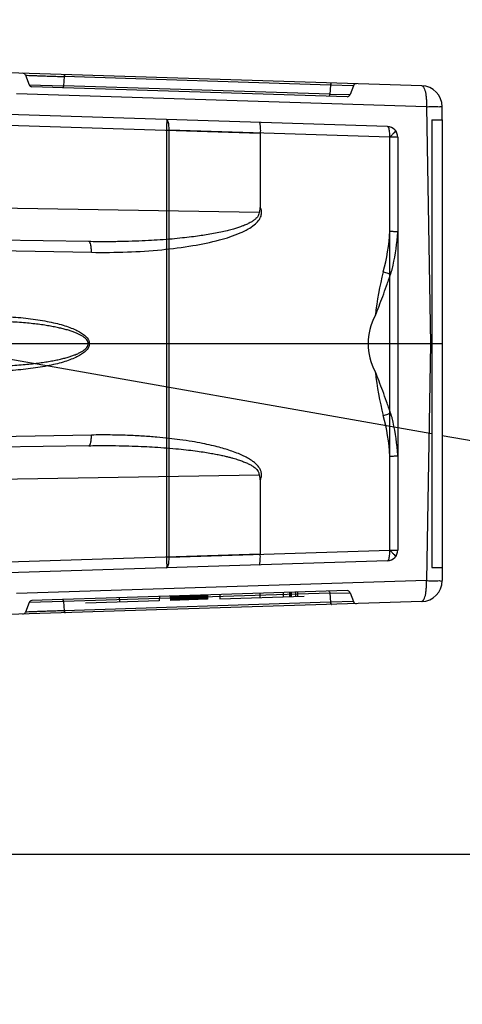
# Model space of a CAD drawing. Header units: millimetres. Extents: x 0 to 1249, y 0 to 420.
# Tile 33 of 104: x 142.41 to 145.18, y 273.43 to 279.58. Entities that reach past the tile are written whole.
import ezdxf

# ---------------------------------------------------------------- set-up
doc = ezdxf.new("R2010")
doc.units = ezdxf.units.MM
doc.header["$LTSCALE"] = 32.67
doc.linetypes.add('PHANTOM', pattern=[0.8, 0.45, -0.05, 0.1, -0.05, 0.1, -0.05])
doc.layers.get('0').update_dxf_attribs({"linetype": 'CONTINUOUS'})
doc.layers.add('CRV2', color=7, linetype='CONTINUOUS')
doc.layers.add('DRIV_DIM', color=7, linetype='CONTINUOUS')
doc.styles.get("Standard").update_dxf_attribs({"font": 'txt', "width": 0.8})
doc.dimstyles.new('DIMSTYLE_5', dxfattribs={"dimtxt": 3.8, "dimasz": 1.8, "dimexe": 2, "dimexo": 1.5, "dimgap": 0.95, "dimtad": 1, "dimdec": 0, "dimlfac": 15, "dimdsep": 46, "dimtxsty": 'STANDARD', "dimblk": 'OPEN', "dimblk1": 'OPEN', "dimblk2": 'OPEN', "dimcen": 0.09, "dimadec": 0, "dimazin": 0, "dimtp": 0.001, "dimtm": 0.001, "dimtfac": 1, "dimtdec": 0, "dimtofl": 0, "dimtmove": 0, "dimatfit": 3, "dimldrblk": 'OPEN', "dimfxl": 1, "dimtolj": 1, "dimarcsym": 0})
doc.dimstyles.new('DIMSTYLE_6', dxfattribs={"dimtxt": 3.8, "dimasz": 1.8, "dimexe": 2, "dimexo": 1.5, "dimgap": 1.9, "dimtad": 1, "dimdec": 3, "dimlfac": 15, "dimdsep": 46, "dimtxsty": 'STANDARD', "dimblk": 'OPEN', "dimblk1": 'OPEN', "dimblk2": 'OPEN', "dimcen": 0.09, "dimadec": 0, "dimazin": 0, "dimtp": 0.5, "dimtm": 0.5, "dimtfac": 1, "dimtdec": 3, "dimtofl": 0, "dimtmove": 0, "dimatfit": 3, "dimldrblk": 'OPEN', "dimfxl": 1, "dimtolj": 1, "dimarcsym": 0})

# ---------------------------------------------------------------- blocks, each defined once
blk = doc.blocks.new('_OPEN')
at = {"color": 0, "linetype": 'BYBLOCK'}
for p, q in [((0, 0), (-1, 0.342)), ((-1, -0.342), (0, 0)), ((-1, 0), (0, 0))]:
    blk.add_line(p, q, dxfattribs=at)
blk = doc.blocks.new('*D19')
at = {"layer": 'DRIV_DIM', "color": 2, "linetype": 'CONTINUOUS'}
for p, q in [((198.4719, 279.9909), (198.4719, 294.9096)), ((140.1621, 285.6156), (200.4719, 285.6156)), ((198.4719, 285.6156), (198.4719, 279.9909)), ((198.4719, 274.3661), (198.4719, 279.9909)), ((140.1621, 274.3661), (200.4719, 274.3661))]:
    blk.add_line(p, q, dxfattribs=at)
at = {"layer": 'DRIV_DIM', "color": 2, "linetype": 'CONTINUOUS', "xscale": 1.8, "yscale": 1.8, "zscale": 1.8}
for p, rotation in [((198.4719, 285.6156), 90), ((198.4719, 274.3661), 270)]:
    blk.add_blockref('_OPEN', p, dxfattribs=dict(at, rotation=rotation))
blk = doc.blocks.new('*D20')
at = {"layer": 'DRIV_DIM', "color": 2, "linetype": 'CONTINUOUS'}
for p, q in [((207.5036, 279.9909), (207.5036, 271.0409)), ((207.5036, 262.0909), (207.5036, 271.0409)), ((118.0288, 262.0909), (209.5036, 262.0909))]:
    blk.add_line(p, q, dxfattribs=at)
at = {"layer": 'DRIV_DIM', "color": 2, "linetype": 'CONTINUOUS', "xscale": 1.8, "yscale": 1.8, "zscale": 1.8}
for p, rotation in [((207.5036, 279.9909), 90), ((207.5036, 262.0909), 270)]:
    blk.add_blockref('_OPEN', p, dxfattribs=dict(at, rotation=rotation))
blk = doc.blocks.new('*D25')
at = {"layer": 'DRIV_DIM', "color": 2, "linetype": 'CONTINUOUS'}
blk.add_line((231.3974, 261.7583), (238.1619, 260.5655), dxfattribs=at)
for points in [[(18.7599, 278.196), (18.1295, 279.9909), (17.5287, 278.1859)], [(236.4706, 259.0309), (236.1923, 260.9128), (235.2598, 259.2547)]]:
    blk.add_lwpolyline(points, dxfattribs=at)
for start, end in [(180, 265), (265, 350)]:
    blk.add_arc((127.9955, 279.9909), 109.8659, start, end, dxfattribs=at)

msp = doc.modelspace()

# ---------------------------------------------------------------- linework, layer by layer
at = {"color": 9, "linetype": 'CONTINUOUS'}
for p, q in [((144.921822, 279.169697), (142.173194, 279.256076)), ((142.44434, 279.234976), (142.465774, 279.176086)), ((142.68644, 279.226631), (142.681325, 279.170049)), ((144.352284, 279.174279), (142.68644, 279.226631)), ((142.465774, 279.176086), (142.681325, 279.170049)), ((144.454948, 279.100995), (142.48394, 279.162936)), ((144.347169, 279.117698), (142.681325, 279.170049)), ((144.352284, 279.174279), (144.347169, 279.117698)), ((144.494469, 279.169367), (144.352284, 279.174279)), ((144.494469, 279.169367), (144.47437, 279.114144)), ((144.952138, 279.038756), (142.388065, 279.119336)), ((144.347169, 279.117698), (144.47437, 279.114144)), ((144.707574, 278.914763), (140.476923, 279.047717)), ((144.952138, 279.038756), (144.977993, 277.557533)), ((140.476748, 278.981059), (143.912425, 278.873089)), ((143.325629, 278.89153), (143.34172, 278.89153)), ((143.325629, 278.89153), (143.325629, 276.223536)), ((144.722735, 278.84813), (143.34172, 278.89153)), ((143.34172, 276.223536), (143.34172, 278.89153)), ((144.772147, 278.84813), (144.722735, 278.84813)), ((144.722735, 276.266936), (144.722735, 278.84813)), ((144.772147, 278.84813), (144.772147, 276.266936)), ((143.90424, 278.376763), (140.635131, 278.433826)), ((142.839839, 278.195373), (140.635131, 278.233856)), ((142.026165, 278.1432), (142.855931, 278.128716)), ((144.977993, 277.557533), (144.952138, 276.076309)), ((142.855931, 276.986349), (142.026165, 276.971865)), ((142.839839, 276.919692), (140.635131, 276.881209)), ((140.635131, 276.681239), (143.90424, 276.738302)), ((143.34172, 276.223536), (144.722735, 276.266936)), ((144.722735, 276.266936), (144.772147, 276.266936)), ((143.912425, 276.241976), (140.476748, 276.134006)), ((143.34172, 276.223536), (143.325629, 276.223536)), ((144.707574, 276.200302), (140.476923, 276.067348)), ((144.952138, 276.076309), (142.388065, 275.99573)), ((142.675941, 275.958163), (142.48394, 275.952129)), ((144.347169, 275.997367), (142.681325, 275.945016)), ((144.454948, 276.014071), (142.948135, 275.966717)), ((144.095148, 276.002763), (144.096052, 275.97613)), ((144.101811, 276.002973), (144.101811, 275.976311)), ((144.107542, 275.976491), (144.108475, 276.003182)), ((144.134552, 275.977339), (144.133622, 276.003973)), ((144.14677, 275.977723), (144.147702, 276.004415)), ((144.347169, 275.997367), (144.47437, 276.000921)), ((144.347169, 275.997367), (144.352284, 275.940786)), ((144.47437, 276.000921), (144.494469, 275.945698)), ((144.921822, 275.945368), (142.173194, 275.858989)), ((142.465774, 275.938979), (142.44434, 275.880089)), ((142.681325, 275.945016), (142.465774, 275.938979)), ((142.681325, 275.945016), (142.68644, 275.888435)), ((144.352284, 275.940786), (142.68644, 275.888435)), ((144.494469, 275.945698), (144.352284, 275.940786))]:
    msp.add_line(p, q, dxfattribs=at)
at = {"color": 6, "linetype": 'CONTINUOUS'}
for p, q in [((145.050947, 278.957533), (145.050947, 279.038756)), ((143.912424, 278.873089), (143.912424, 278.409345)), ((144.977993, 277.557533), (140.813168, 277.557533)), ((145.050947, 277.557533), (144.977993, 277.557533)), ((143.912424, 276.70572), (143.912424, 276.241976)), ((145.050947, 276.157533), (145.050947, 276.076309)), ((143.030129, 275.969294), (143.03061, 275.942647)), ((143.030129, 275.969294), (143.03061, 275.942647)), ((143.281364, 275.977189), (143.279779, 275.950477)), ((143.281364, 275.977189), (143.279779, 275.950477)), ((143.348984, 275.979314), (143.349915, 275.952681)), ((143.349278, 275.979324), (143.350207, 275.95269)), ((143.581635, 275.959963), (143.349915, 275.952681)), ((143.350202, 275.979353), (143.351127, 275.952719)), ((143.351728, 275.979401), (143.352645, 275.952767)), ((143.351889, 275.979406), (143.352802, 275.952772)), ((143.353872, 275.979468), (143.354779, 275.952834)), ((143.354404, 275.979485), (143.3553, 275.95285)), ((143.356653, 275.979555), (143.357548, 275.952921)), ((143.357629, 275.979586), (143.358505, 275.952951)), ((143.358077, 275.9796), (143.359007, 275.952967)), ((143.359901, 275.979657), (143.360779, 275.953023)), ((143.360798, 275.979686), (143.361647, 275.95305)), ((143.363799, 275.97978), (143.364432, 275.953137)), ((143.364556, 275.979804), (143.365372, 275.953167)), ((143.368985, 275.979943), (143.369758, 275.953305)), ((143.373996, 275.9801), (143.374717, 275.953461)), ((143.379709, 275.98028), (143.38037, 275.953638)), ((143.385925, 275.980475), (143.386526, 275.953832)), ((143.392645, 275.980686), (143.393176, 275.954041)), ((143.393655, 275.980718), (143.394585, 275.954085)), ((143.399837, 275.980912), (143.400296, 275.954265)), ((143.403606, 275.981031), (143.402673, 275.954339)), ((143.403729, 275.981035), (143.402799, 275.954343)), ((143.404237, 275.981051), (143.403318, 275.954359)), ((143.404399, 275.981056), (143.403475, 275.954364)), ((143.405202, 275.981081), (143.404466, 275.954396)), ((143.407016, 275.981138), (143.40613, 275.954448)), ((143.407388, 275.98115), (143.407771, 275.954499)), ((143.411335, 275.981274), (143.410524, 275.954586)), ((143.415275, 275.981398), (143.415583, 275.954745)), ((143.416347, 275.981431), (143.415655, 275.954747)), ((143.417182, 275.981458), (143.416701, 275.95478)), ((143.422726, 275.981632), (143.422172, 275.954952)), ((143.423379, 275.981652), (143.423624, 275.954998)), ((143.426303, 275.981744), (143.425816, 275.955067)), ((143.429975, 275.98186), (143.429573, 275.955185)), ((143.431626, 275.981911), (143.431806, 275.955255)), ((143.435312, 275.982027), (143.434807, 275.955349)), ((143.438423, 275.982125), (143.439354, 275.955492)), ((143.43999, 275.982174), (143.439746, 275.955504)), ((143.440004, 275.982175), (143.440083, 275.955515)), ((143.440145, 275.955517), (143.441077, 275.982208)), ((143.443948, 275.982299), (143.444878, 275.955666)), ((143.444529, 275.982317), (143.444901, 275.955666)), ((143.445657, 275.982352), (143.446051, 275.955702)), ((143.448293, 275.982435), (143.448293, 275.955773)), ((143.449348, 275.982468), (143.450145, 275.955831)), ((143.450429, 275.982502), (143.450319, 275.955837)), ((143.450623, 275.982508), (143.450644, 275.955847)), ((143.456229, 275.982685), (143.451609, 275.955877)), ((143.456004, 275.982678), (143.456694, 275.956037)), ((143.458328, 275.982751), (143.458701, 275.9561)), ((143.459348, 275.982783), (143.459319, 275.956119)), ((143.461239, 275.982842), (143.46124, 275.95618)), ((143.46147, 275.982849), (143.46147, 275.956187)), ((143.46417, 275.982934), (143.464736, 275.95629)), ((143.466356, 275.983003), (143.465977, 275.956329)), ((143.470387, 275.98313), (143.470326, 275.956465)), ((143.471402, 275.983161), (143.47047, 275.95647)), ((143.471123, 275.983153), (143.471476, 275.956501)), ((143.471855, 275.983176), (143.471797, 275.956512)), ((143.472502, 275.983196), (143.472615, 275.956537)), ((143.473506, 275.983228), (143.473938, 275.956579)), ((143.474844, 275.98327), (143.474873, 275.956608)), ((143.476427, 275.983319), (143.47603, 275.956645)), ((143.476919, 275.956672), (143.476655, 275.983327)), ((143.480217, 275.956776), (143.481151, 275.983468)), ((143.48033, 275.95678), (143.481262, 275.983471)), ((143.480631, 275.956789), (143.48156, 275.983481)), ((143.481054, 275.956802), (143.481883, 275.983491)), ((143.481403, 275.983476), (143.487566, 275.957007)), ((143.481807, 275.956826), (143.482707, 275.983517)), ((143.482425, 275.983508), (143.482302, 275.956842)), ((143.482936, 275.983524), (143.483171, 275.956869)), ((143.48369, 275.983548), (143.483981, 275.956894)), ((143.487034, 275.95699), (143.487755, 275.983675)), ((143.487538, 275.957006), (143.4873, 275.983661)), ((143.490788, 275.983771), (143.4906, 275.957102)), ((143.493002, 275.98384), (143.493368, 275.957189)), ((143.49344, 275.983854), (143.493467, 275.957193)), ((143.494427, 275.983885), (143.494577, 275.957227)), ((143.496125, 275.983938), (143.495192, 275.957247)), ((143.495941, 275.95727), (143.496322, 275.983945)), ((143.498192, 275.957341), (143.498016, 275.983998)), ((143.499025, 275.98403), (143.498773, 275.957359)), ((143.500509, 275.984076), (143.501012, 275.95743)), ((143.505438, 275.984231), (143.505454, 275.957569)), ((143.507104, 275.984283), (143.506787, 275.957611)), ((143.507189, 275.957624), (143.50718, 275.984286)), ((143.507221, 275.984287), (143.507861, 275.957645)), ((143.507347, 275.984291), (143.507347, 275.957629)), ((143.513074, 275.957809), (143.50854, 275.984329)), ((143.512806, 275.984463), (143.513562, 275.957824)), ((143.514968, 275.984531), (143.514586, 275.957856)), ((143.51581, 275.984557), (143.517083, 275.957935)), ((143.516046, 275.984564), (143.515951, 275.957899)), ((143.51715, 275.984599), (143.517988, 275.957963)), ((143.518465, 275.957978), (143.517992, 275.984626)), ((143.518385, 275.984638), (143.519296, 275.958004)), ((143.519869, 275.984685), (143.52079, 275.958051)), ((143.521049, 275.984722), (143.521943, 275.958087)), ((143.521594, 275.984739), (143.522515, 275.958105)), ((143.522568, 275.984769), (143.522122, 275.958093)), ((143.522892, 275.98478), (143.523818, 275.958146)), ((143.52334, 275.984794), (143.524264, 275.95816)), ((143.523686, 275.984804), (143.524615, 275.958171)), ((143.523979, 275.984814), (143.52491, 275.958181)), ((143.524809, 275.98484), (143.52574, 275.958207)), ((143.526495, 275.95823), (143.52563, 275.984866)), ((143.52654, 275.984894), (143.526339, 275.958226)), ((143.529727, 275.958332), (143.528797, 275.984965)), ((143.529896, 275.958337), (143.528965, 275.98497)), ((143.529855, 275.984998), (143.529346, 275.95832)), ((143.534698, 275.985151), (143.534382, 275.958478)), ((143.536779, 275.985216), (143.536211, 275.958536)), ((143.542468, 275.985395), (143.542031, 275.958719)), ((143.543296, 275.985421), (143.542672, 275.958739)), ((143.549366, 275.985612), (143.548688, 275.958928)), ((143.54966, 275.985621), (143.549106, 275.958941)), ((143.554951, 275.985787), (143.554227, 275.959102)), ((143.556096, 275.985823), (143.555435, 275.95914)), ((143.560057, 275.985948), (143.559288, 275.959261)), ((143.561643, 275.985997), (143.560895, 275.959312)), ((143.564547, 275.986089), (143.563741, 275.959401)), ((143.566244, 275.986142), (143.565428, 275.959454)), ((143.567706, 275.986188), (143.567472, 275.959518)), ((143.568577, 275.986215), (143.567739, 275.959527)), ((143.569908, 275.986257), (143.569035, 275.959567)), ((143.571971, 275.986322), (143.571104, 275.959632)), ((143.572311, 275.986333), (143.57141, 275.959642)), ((143.574795, 275.986411), (143.573906, 275.95972)), ((143.576471, 275.986463), (143.575591, 275.959773)), ((143.577086, 275.986483), (143.576154, 275.959791)), ((143.577436, 275.986494), (143.576505, 275.959802)), ((143.577462, 275.986494), (143.576625, 275.959806)), ((143.577689, 275.986502), (143.576784, 275.959811)), ((143.579442, 275.986557), (143.578521, 275.959865)), ((143.579891, 275.986571), (143.578972, 275.95988)), ((143.580998, 275.986606), (143.580072, 275.959914)), ((143.581385, 275.986618), (143.580458, 275.959926)), ((143.582198, 275.986643), (143.581267, 275.959952)), ((143.582568, 275.986655), (143.581635, 275.959963)), ((143.65846, 275.98904), (143.66004, 275.962427)), ((143.65846, 275.98904), (143.66004, 275.962427)), ((143.66004, 275.962427), (144.187503, 275.979003)), ((143.909695, 275.996935), (143.909211, 275.970258)), ((143.909695, 275.996935), (143.909212, 275.970258)), ((144.054923, 276.001499), (144.055853, 275.974866)), ((144.095148, 276.002763), (144.095779, 275.976121)), ((143.279779, 275.950477), (142.819378, 275.936008))]:
    msp.add_line(p, q, dxfattribs=at)
at = {"color": 7, "linetype": 'CONTINUOUS'}
for p, q in [((144.98428, 278.957533), (145.050947, 278.957533)), ((144.98428, 278.957533), (144.98428, 276.157533)), ((145.050947, 278.957533), (145.050947, 276.157533)), ((144.98428, 276.157533), (145.050947, 276.157533))]:
    msp.add_line(p, q, dxfattribs=at)
at = {"color": 7, "linetype": 'CONTINUOUS', "true_color": 0x2a4972}
msp.add_line((142.948135, 275.966717), (142.675941, 275.958163), dxfattribs=at)
at = {"color": 9, "linetype": 'CONTINUOUS'}
for centre, radius, start, end in [((142.425546, 279.228136), 0.02, 20, 88.2), ((142.484568, 279.182926), 0.02, 200, 268.2), ((144.513263, 279.162527), 0.02, 88.2, 160), ((144.917634, 279.03643), 0.133333, 1, 88.2), ((144.455576, 279.120985), 0.02, 268.2, 340), ((144.70548, 278.84813), 0.066667, 0, 88.2), ((143.455014, 278.334472), 1.26996, 345.0160619, 356.68475), ((143.441025, 278.333947), 1.333333, 347.6005453, 356.6141971), ((144.70548, 278.259139), 0.066667, 356.6141971, 358.3288121), ((146.358782, 277.557032), 1.736086, 165.0080825, 174.0983135), ((146.358782, 277.558033), 1.736086, 185.9016865, 194.9919175), ((143.455014, 276.780593), 1.26996, 3.3152499, 14.9839381), ((143.441025, 276.781119), 1.333333, 3.3858029, 12.3994547), ((144.70548, 276.855927), 0.066667, 1.6711881, 3.3858029), ((144.70548, 276.266936), 0.066667, 271.8, 360), ((144.917634, 276.078636), 0.133333, 271.8, 359), ((144.455576, 275.99408), 0.02, 20, 91.8), ((142.484568, 275.932139), 0.02, 91.8, 160), ((144.513263, 275.952539), 0.02, 200, 271.8), ((142.425546, 275.886929), 0.02, 271.8, 340)]:
    msp.add_arc(centre, radius, start, end, dxfattribs=at)
at = {"color": 6, "linetype": 'CONTINUOUS'}
for centre, start, end in [((144.70548, 278.259139), 358.3288121, 360), ((144.70548, 276.855927), 0, 1.6711881)]:
    msp.add_arc(centre, 0.066667, start, end, dxfattribs=at)
msp.add_ellipse((149.56342, 277.557533), major_axis=(4.976068, 0), ratio=0.26794919, start_param=3.0076829, end_param=3.2755024, dxfattribs=at)
at = {"color": 9, "linetype": 'CONTINUOUS'}
for points, knots in [([(142.44434, 279.234976), (142.450782, 279.234864), (142.465144, 279.234466), (142.49025, 279.233468), (142.521917, 279.232261), (142.559895, 279.231105), (142.601609, 279.229739), (142.644196, 279.228173), (142.672561, 279.227109), (142.68644, 279.226631)], [0, 0, 0, 0, 0.07979193, 0.17792893, 0.31115661, 0.47223816, 0.64847326, 0.82801993, 1, 1, 1, 1]), ([(142.691736, 279.23978), (142.690161, 279.239828), (142.687479, 279.233976), (142.686842, 279.229883), (142.68644, 279.226631)], [0, 0, 0, 0, 0.32467755, 1, 1, 1, 1]), ([(142.68644, 279.226631), (142.686662, 279.228421), (142.687371, 279.232313), (142.688457, 279.236752), (142.690723, 279.239811), (142.691736, 279.23978)], [0, 0, 0, 0, 0.36903715, 0.79261463, 1, 1, 1, 1]), ([(142.676029, 279.156899), (142.677604, 279.15685), (142.680286, 279.162706), (142.680923, 279.166797), (142.681325, 279.170049)], [0, 0, 0, 0, 0.32468515, 1, 1, 1, 1]), ([(142.681325, 279.170049), (142.68111, 279.168309), (142.680409, 279.164431), (142.679341, 279.160001), (142.677057, 279.156867), (142.676029, 279.156899)], [0, 0, 0, 0, 0.35880161, 0.78956845, 1, 1, 1, 1]), ([(144.35758, 279.187429), (144.356006, 279.187479), (144.353323, 279.181623), (144.352687, 279.177531), (144.352284, 279.174279)], [0, 0, 0, 0, 0.32468414, 1, 1, 1, 1]), ([(144.352284, 279.174279), (144.352502, 279.176035), (144.353206, 279.179918), (144.354279, 279.18435), (144.356557, 279.187461), (144.35758, 279.187429)], [0, 0, 0, 0, 0.36204517, 0.7905372, 1, 1, 1, 1]), ([(144.921822, 279.169697), (144.924554, 279.169611), (144.93092, 279.165887), (144.937215, 279.155197), (144.942929, 279.139534), (144.947417, 279.119016), (144.950631, 279.0946), (144.952319, 279.067392), (144.952379, 279.048458), (144.952138, 279.038756)], [0, 0, 0, 0, 0.05867451, 0.14410951, 0.26358389, 0.41533845, 0.59389546, 0.79171236, 1, 1, 1, 1]), ([(144.341873, 279.104548), (144.343448, 279.104499), (144.34613, 279.110355), (144.346767, 279.114446), (144.347169, 279.117698)], [0, 0, 0, 0, 0.32468393, 1, 1, 1, 1]), ([(144.952138, 279.038756), (144.961154, 279.038881), (144.978328, 279.039198), (145.001634, 279.038999), (145.022616, 279.040207), (145.035322, 279.037245), (145.050874, 279.042926), (145.050947, 279.038756)], [0, 0, 0, 0, 0.27372544, 0.51792157, 0.72102015, 0.8734042, 1, 1, 1, 1]), ([(143.326559, 278.958164), (143.329507, 278.958071), (143.325642, 278.947962), (143.327187, 278.940363), (143.326518, 278.929893), (143.32644, 278.91968), (143.326149, 278.909546), (143.325897, 278.900223), (143.325716, 278.894304), (143.325629, 278.89153)], [0, 0, 0, 0, 0.13275041, 0.26678989, 0.42064132, 0.57976653, 0.73353764, 0.87508343, 1, 1, 1, 1]), ([(143.34172, 278.89153), (143.341888, 278.897247), (143.34184, 278.90835), (143.340722, 278.92395), (143.338464, 278.937776), (143.335383, 278.948967), (143.330665, 278.958035), (143.326559, 278.958164)], [0, 0, 0, 0, 0.24315168, 0.47057745, 0.66836522, 0.82539402, 1, 1, 1, 1]), ([(144.722735, 278.84813), (144.722903, 278.853845), (144.722856, 278.864946), (144.721737, 278.880544), (144.71948, 278.894372), (144.716399, 278.905565), (144.71168, 278.914634), (144.707574, 278.914763)], [0, 0, 0, 0, 0.24306919, 0.47048636, 0.66830401, 0.825369, 1, 1, 1, 1]), ([(143.90424, 278.376763), (143.904424, 278.372239), (143.902318, 278.362123), (143.894991, 278.349486), (143.884491, 278.338079), (143.871348, 278.327357), (143.853367, 278.31595), (143.831628, 278.30493), (143.80915, 278.295449), (143.786777, 278.287197), (143.763187, 278.279443), (143.735259, 278.271289), (143.702208, 278.262759), (143.66316, 278.25391), (143.619862, 278.245368), (143.575101, 278.237672), (143.529093, 278.230705), (143.479345, 278.224092), (143.42234, 278.217561), (143.357197, 278.211292), (143.286363, 278.205776), (143.210644, 278.201192), (143.130048, 278.197634), (143.041451, 278.195197), (142.943708, 278.1942), (142.875476, 278.194751), (142.839839, 278.195373)], [0, 0, 0, 0, 0.01223595, 0.02711615, 0.03900307, 0.05396835, 0.07282454, 0.09643948, 0.1197518, 0.13871296, 0.16087096, 0.18684127, 0.21732337, 0.25309886, 0.29502592, 0.33657117, 0.37582484, 0.42076906, 0.47218513, 0.53087318, 0.59761524, 0.66417482, 0.7358607, 0.81561904, 0.90368008, 1, 1, 1, 1]), ([(142.855929, 278.128643), (142.930882, 278.127337), (143.077653, 278.128667), (143.289518, 278.142049), (143.482054, 278.166388), (143.64669, 278.200185), (143.76234, 278.237108), (143.8342, 278.271952), (143.873432, 278.297588), (143.901628, 278.32465), (143.918184, 278.353178), (143.922047, 278.382736), (143.916532, 278.4009), (143.912436, 278.409351)], [0, 0, 0, 0, 0.19207003, 0.37585097, 0.54364135, 0.68885473, 0.80609581, 0.85340815, 0.89310574, 0.92570658, 0.95275243, 0.97593796, 1, 1, 1, 1]), ([(142.855931, 278.128716), (142.856063, 278.136857), (142.855696, 278.152588), (142.852432, 278.173682), (142.848657, 278.188243), (142.842463, 278.195327), (142.839839, 278.195373)], [0, 0, 0, 0, 0.34381872, 0.66538701, 0.88920068, 1, 1, 1, 1]), ([(144.681793, 278.006126), (144.691326, 278.003389), (144.706447, 277.998544), (144.72175, 277.993589), (144.727001, 277.99064)], [0, 0, 0, 0, 0.62215781, 1, 1, 1, 1]), ([(142.124086, 277.418727), (142.147596, 277.418111), (142.192958, 277.41746), (142.258571, 277.418001), (142.319377, 277.419809), (142.375598, 277.422669), (142.427489, 277.426403), (142.475315, 277.430864), (142.519315, 277.435902), (142.559705, 277.441423), (142.596681, 277.447378), (142.630489, 277.453732), (142.661407, 277.460432), (142.6897, 277.467437), (142.715543, 277.474718), (142.739018, 277.482423), (142.760245, 277.490471), (142.779149, 277.498874), (142.795934, 277.507849), (142.810421, 277.517368), (142.822482, 277.527659), (142.831393, 277.538889), (142.836316, 277.551224), (142.836117, 277.564003), (142.831147, 277.575994), (142.822468, 277.587185), (142.810677, 277.597558), (142.796315, 277.607036), (142.779824, 277.615831), (142.761197, 277.624219), (142.740357, 277.632194), (142.717312, 277.639814), (142.691913, 277.647028), (142.663977, 277.654037), (142.633274, 277.660774), (142.599568, 277.66719), (142.562607, 277.673214), (142.522163, 277.678805), (142.478016, 277.683921), (142.429937, 277.688464), (142.377686, 277.692273), (142.321023, 277.695194), (142.259717, 277.697047), (142.193548, 277.697612), (142.147798, 277.69696), (142.124086, 277.696339)], [0, 0, 0, 0, 0.04705689, 0.09076647, 0.13128312, 0.16877084, 0.20340004, 0.2353741, 0.26487596, 0.29201171, 0.31693517, 0.33980987, 0.36083467, 0.38022846, 0.39812297, 0.41454594, 0.4296513, 0.44352986, 0.45591014, 0.46769791, 0.47815471, 0.48751034, 0.49613334, 0.50417741, 0.51241348, 0.52165939, 0.53229538, 0.54369838, 0.55601837, 0.56965799, 0.58454906, 0.60064733, 0.61820844, 0.63736898, 0.65827104, 0.68109635, 0.706016, 0.73319475, 0.76278625, 0.79493571, 0.82982006, 0.86760576, 0.90845751, 0.95253719, 1, 1, 1, 1]), ([(142.131841, 277.729662), (142.176867, 277.730841), (142.265969, 277.730577), (142.396171, 277.723018), (142.500021, 277.710914), (142.577257, 277.697647), (142.629554, 277.686413), (142.677123, 277.67374), (142.719494, 277.659859), (142.756256, 277.6449), (142.787033, 277.62909), (142.811542, 277.612294), (142.833841, 277.591167), (142.849889, 277.557533), (142.833841, 277.523899), (142.811542, 277.502771), (142.787033, 277.485975), (142.756256, 277.470165), (142.719494, 277.455206), (142.677123, 277.441325), (142.629554, 277.428652), (142.577257, 277.417419), (142.500021, 277.404152), (142.396171, 277.392048), (142.265969, 277.384488), (142.176867, 277.384224), (142.131841, 277.385403)], [0, 0, 0, 0, 0.0885534, 0.17506309, 0.25629739, 0.29394699, 0.3291015, 0.36142355, 0.39068585, 0.41670836, 0.43936252, 0.45863474, 0.47477517, 0.5, 0.52522483, 0.54136526, 0.56063748, 0.58329164, 0.60931415, 0.63857645, 0.6708985, 0.70605301, 0.74370261, 0.82493691, 0.9114466, 1, 1, 1, 1]), ([(144.681788, 277.108937), (144.691322, 277.111675), (144.706445, 277.116521), (144.721749, 277.121476), (144.727001, 277.124426)], [0, 0, 0, 0, 0.62215407, 1, 1, 1, 1]), ([(142.839839, 276.919692), (142.842463, 276.919738), (142.848657, 276.926822), (142.852431, 276.941383), (142.855696, 276.962476), (142.856063, 276.978208), (142.855931, 276.986349)], [0, 0, 0, 0, 0.11079491, 0.33459702, 0.65615161, 1, 1, 1, 1]), ([(143.912424, 276.70572), (143.915659, 276.712541), (143.92049, 276.726435), (143.920687, 276.747897), (143.914535, 276.768251), (143.902589, 276.787833), (143.885664, 276.806037), (143.863721, 276.82379), (143.837884, 276.84031), (143.80772, 276.856131), (143.773378, 276.871339), (143.73574, 276.885499), (143.695417, 276.898576), (143.652632, 276.910717), (143.60427, 276.922697), (143.547819, 276.934752), (143.482135, 276.946633), (143.412323, 276.957066), (143.338651, 276.966077), (143.261349, 276.973664), (143.174516, 276.980072), (143.077516, 276.984806), (142.970172, 276.987342), (142.895143, 276.986952), (142.855931, 276.986349)], [0, 0, 0, 0, 0.01933244, 0.0370693, 0.05402336, 0.07312163, 0.09530715, 0.11735439, 0.14525367, 0.17369358, 0.20450894, 0.24138219, 0.27662265, 0.31303881, 0.35525373, 0.40419398, 0.46083578, 0.52616813, 0.58493021, 0.65089178, 0.72506096, 0.80788191, 0.89957038, 1, 1, 1, 1]), ([(142.839839, 276.919692), (142.872773, 276.920267), (142.935917, 276.920821), (143.02652, 276.920089), (143.10895, 276.918106), (143.183383, 276.915182), (143.255838, 276.911272), (143.327593, 276.906249), (143.3981, 276.899999), (143.46133, 276.893171), (143.516238, 276.886176), (143.56376, 276.879192), (143.604807, 276.872349), (143.64024, 276.865734), (143.670852, 276.859398), (143.697366, 276.853366), (143.720429, 276.847635), (143.740616, 276.842188), (143.758434, 276.836986), (143.774323, 276.831984), (143.788668, 276.827121), (143.801794, 276.822332), (143.817921, 276.815991), (143.836541, 276.807788), (143.856426, 276.797287), (143.872746, 276.786658), (143.885184, 276.776311), (143.895434, 276.764999), (143.902391, 276.752509), (143.904522, 276.742597), (143.90424, 276.738302)], [0, 0, 0, 0, 0.08901199, 0.17063385, 0.24483951, 0.31182278, 0.37192383, 0.44091927, 0.50619193, 0.56319591, 0.61277126, 0.65576279, 0.69298892, 0.72521941, 0.753162, 0.77746175, 0.79869576, 0.81737781, 0.83396272, 0.84885061, 0.86239153, 0.87488963, 0.88660631, 0.90921775, 0.92983561, 0.94731191, 0.96175098, 0.97344804, 0.988367, 1, 1, 1, 1]), ([(144.707574, 276.200302), (144.71168, 276.200431), (144.716399, 276.209501), (144.71948, 276.220693), (144.721737, 276.234521), (144.722856, 276.25012), (144.722903, 276.26122), (144.722735, 276.266936)], [0, 0, 0, 0, 0.17463004, 0.33169477, 0.52951259, 0.75693026, 1, 1, 1, 1]), ([(143.325629, 276.223536), (143.325716, 276.220761), (143.325897, 276.214842), (143.326149, 276.205519), (143.32644, 276.195385), (143.326518, 276.185172), (143.327187, 276.174703), (143.325642, 276.167103), (143.329507, 276.156994), (143.326559, 276.156902)], [0, 0, 0, 0, 0.12491871, 0.26646483, 0.42023498, 0.57935877, 0.73320913, 0.8672484, 1, 1, 1, 1]), ([(143.326559, 276.156902), (143.330665, 276.157031), (143.335383, 276.166098), (143.338464, 276.177289), (143.340722, 276.191115), (143.34184, 276.206715), (143.341888, 276.217818), (143.34172, 276.223536)], [0, 0, 0, 0, 0.17460598, 0.33163478, 0.52942255, 0.75684832, 1, 1, 1, 1]), ([(144.921822, 275.945368), (144.924554, 275.945454), (144.93092, 275.949178), (144.937215, 275.959868), (144.942929, 275.975532), (144.947417, 275.996049), (144.950631, 276.020465), (144.952319, 276.047673), (144.952379, 276.066607), (144.952138, 276.076309)], [0, 0, 0, 0, 0.05867451, 0.14410951, 0.26358389, 0.41533845, 0.59389546, 0.79171236, 1, 1, 1, 1]), ([(144.952138, 276.076309), (144.961154, 276.076184), (144.97833, 276.075867), (145.001628, 276.076067), (145.022631, 276.074858), (145.035282, 276.077821), (145.050945, 276.072139), (145.050947, 276.076309)], [0, 0, 0, 0, 0.27372538, 0.51792146, 0.72102, 0.87340402, 1, 1, 1, 1]), ([(142.676029, 275.958166), (142.677604, 275.958215), (142.680286, 275.952359), (142.680923, 275.948268), (142.681325, 275.945016)], [0, 0, 0, 0, 0.32468511, 1, 1, 1, 1]), ([(142.681325, 275.945016), (142.68111, 275.946756), (142.680409, 275.950633), (142.679342, 275.955063), (142.677057, 275.958198), (142.676029, 275.958166)], [0, 0, 0, 0, 0.3586769, 0.78953119, 1, 1, 1, 1]), ([(144.341873, 276.010517), (144.343448, 276.010567), (144.34613, 276.004711), (144.346767, 276.00062), (144.347169, 275.997367)], [0, 0, 0, 0, 0.32468393, 1, 1, 1, 1]), ([(144.35758, 275.927636), (144.356006, 275.927587), (144.353323, 275.933443), (144.352687, 275.937534), (144.352284, 275.940786)], [0, 0, 0, 0, 0.32468414, 1, 1, 1, 1]), ([(144.352284, 275.940786), (144.352502, 275.93903), (144.353206, 275.935147), (144.354279, 275.930715), (144.356557, 275.927604), (144.35758, 275.927636)], [0, 0, 0, 0, 0.36205047, 0.79053878, 1, 1, 1, 1]), ([(142.68644, 275.888435), (142.672546, 275.887955), (142.644156, 275.886891), (142.601541, 275.885322), (142.559817, 275.883956), (142.521843, 275.882802), (142.490194, 275.881597), (142.465113, 275.8806), (142.450771, 275.880202), (142.44434, 275.880089)], [0, 0, 0, 0, 0.17216573, 0.35183136, 0.52810752, 0.68916103, 0.82231448, 0.92034771, 1, 1, 1, 1]), ([(142.68644, 275.888435), (142.686662, 275.886644), (142.687371, 275.882752), (142.688457, 275.878313), (142.690723, 275.875254), (142.691736, 275.875285)], [0, 0, 0, 0, 0.36904804, 0.79261786, 1, 1, 1, 1]), ([(142.691736, 275.875285), (142.690161, 275.875237), (142.687479, 275.88109), (142.686842, 275.885183), (142.68644, 275.888435)], [0, 0, 0, 0, 0.32467756, 1, 1, 1, 1])]:
    msp.add_open_spline(points, degree=3, knots=knots, dxfattribs=at)
at = {"color": 6, "linetype": 'CONTINUOUS'}
for points, knots in [([(143.90517, 278.93998), (143.908513, 278.939875), (143.909555, 278.929588), (143.911489, 278.919789), (143.9123, 278.905753), (143.912833, 278.890179), (143.912425, 278.878947), (143.912425, 278.873089)], [0, 0, 0, 0, 0.14739715, 0.30476997, 0.507089, 0.74178818, 1, 1, 1, 1]), ([(144.758839, 278.888095), (144.755679, 278.884075), (144.7485, 278.875488), (144.736447, 278.862167), (144.727514, 278.852929), (144.722735, 278.84813)], [0, 0, 0, 0, 0.28470563, 0.6228951, 1, 1, 1, 1]), ([(143.90424, 278.376763), (143.905999, 278.379732), (143.908992, 278.386369), (143.911817, 278.397377), (143.912397, 278.40526), (143.912424, 278.409345)], [0, 0, 0, 0, 0.30501266, 0.63894369, 1, 1, 1, 1]), ([(144.722849, 278.261031), (144.729267, 278.260634), (144.73861, 278.260042), (144.750439, 278.259203), (144.757963, 278.258686), (144.763787, 278.258104), (144.768484, 278.257932), (144.770381, 278.257268), (144.772163, 278.257469), (144.772147, 278.257194)], [0, 0, 0, 0, 0.39001349, 0.56708387, 0.72081885, 0.84371908, 0.93186589, 0.98325056, 1, 1, 1, 1]), ([(144.6319, 277.735546), (144.640978, 277.7536), (144.656095, 277.793048), (144.678631, 277.854706), (144.702612, 277.921083), (144.718853, 277.966924), (144.727001, 277.99064)], [0, 0, 0, 0, 0.22262975, 0.46419734, 0.72373453, 1, 1, 1, 1]), ([(144.727001, 277.99064), (144.729227, 277.997117), (144.733392, 278.009899), (144.738835, 278.028908), (144.741899, 278.041464), (144.743257, 278.047645)], [0, 0, 0, 0, 0.34646665, 0.67987151, 1, 1, 1, 1]), ([(144.727001, 277.124426), (144.718853, 277.14814), (144.702612, 277.193982), (144.67863, 277.260361), (144.656095, 277.32202), (144.640977, 277.361468), (144.6319, 277.379519)], [0, 0, 0, 0, 0.27625532, 0.53580142, 0.7774038, 1, 1, 1, 1]), ([(144.743257, 277.06742), (144.741899, 277.073601), (144.738835, 277.086157), (144.733392, 277.105166), (144.729227, 277.117948), (144.727001, 277.124426)], [0, 0, 0, 0, 0.32012796, 0.65353282, 1, 1, 1, 1]), ([(144.722735, 276.854027), (144.727818, 276.854346), (144.737089, 276.855107), (144.751212, 276.855323), (144.760229, 276.858097), (144.772186, 276.854688), (144.772147, 276.857871)], [0, 0, 0, 0, 0.30823145, 0.57494396, 0.80732404, 1, 1, 1, 1]), ([(143.912424, 276.70572), (143.912397, 276.709805), (143.911818, 276.717688), (143.908993, 276.728696), (143.906, 276.735333), (143.90424, 276.738302)], [0, 0, 0, 0, 0.3610374, 0.69493727, 1, 1, 1, 1]), ([(144.722735, 276.266936), (144.72752, 276.26213), (144.736459, 276.252886), (144.748512, 276.239563), (144.755688, 276.230981), (144.758843, 276.226965)], [0, 0, 0, 0, 0.37754681, 0.71566607, 1, 1, 1, 1]), ([(143.90517, 276.175085), (143.908513, 276.17519), (143.909556, 276.185477), (143.911489, 276.195277), (143.9123, 276.209312), (143.912829, 276.224719), (143.912432, 276.235781), (143.912432, 276.241471)], [0, 0, 0, 0, 0.14850203, 0.30705142, 0.51088378, 0.74733882, 1, 1, 1, 1])]:
    msp.add_open_spline(points, degree=3, knots=knots, dxfattribs=at)
at = {"layer": 'CRV2', "color": 4, "linetype": 'PHANTOM'}
for p, q in [((139.808814, 277.907857), (144.98428, 276.995282)), ((145.050947, 276.983527), (229.920163, 262.018794))]:
    msp.add_line(p, q, dxfattribs=at)
for radius, start in [(103.497035, 10), (95.497035, 10), (33.41003, 185.4403049)]:
    msp.add_arc((127.99548, 279.990866), radius, start, 350, dxfattribs=at)

# ---------------------------------------------------------------- dimensions: what is measured, and where the dimension line sits
at = {"layer": 'DRIV_DIM', "color": 2, "linetype": 'CONTINUOUS'}
for base, p1, p2, picture, middle in [((198.471928, 274.36613), (138.662147, 285.615602), (138.662147, 274.36613), '*D19', (198.471928, 285.789624)), ((207.5036097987, 262.0908659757), (239.3842959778, 279.9908659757), (116.5288136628, 262.0908659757), '*D20', (207.5036097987, 266.4808659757))]:
    dim = msp.add_linear_dim(base=base, p1=p1, p2=p2, angle=270, dimstyle='DIMSTYLE_5', dxfattribs=at)
    dim.commit()
    dim.dimension.update_dxf_attribs({"geometry": picture, "text_midpoint": middle, "dimtype": 160})
dim = msp.add_angular_dim_2l(base=(118.420033, 170.542999), line1=((20.7282, 279.990866), (19.62954, 279.990866)), line2=((228.838195, 262.209575), (229.920163, 262.018794)), dimstyle='DIMSTYLE_6', override={"dimtad": 2}, dxfattribs=at)
dim.commit()
dim.dimension.update_dxf_attribs({"geometry": '*D25', "text_midpoint": (112.920978, 171.164012), "dimtype": 162})

doc.saveas('drawing.dxf')
